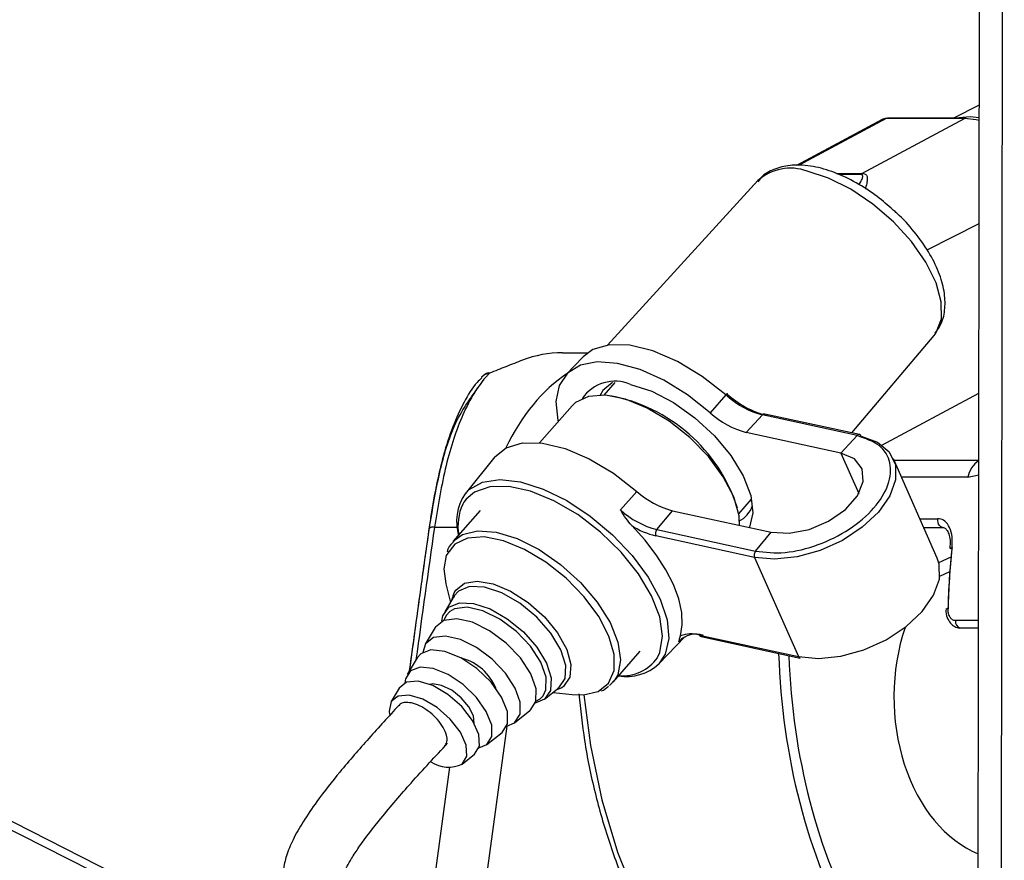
# Paper-space layout '3M DUO Surface Plate' of a CAD drawing. Header units: millimetres. Extents: x 10 to 10348, y 20 to 7979.
# Tile 92 of 117: x 8289 to 8343, y 3055 to 3102. Entities that reach past the tile are written whole.
import ezdxf

# ---------------------------------------------------------------- set-up
doc = ezdxf.new("R2010")
doc.units = ezdxf.units.MM

psp = doc.layouts.new('3M DUO Surface Plate')

# ---------------------------------------------------------------- linework, layer by layer
at = {"color": 8, "linetype": 'Continuous', "lineweight": 25}
for p, q in [((8304.601, 3048.774), (8039.235, 3183.234)), ((8343.257, 3026.546), (8343.453, 3172.309)), ((8336.903, 3096.366), (8332.046, 3093.764)), ((8334.154, 3093.325), (8335.568, 3093.325)), ((8335.479, 3093.272), (8334.268, 3093.272)), ((8339.171, 3089.097), (8342.057, 3090.557)), ((8336.675, 3078.287), (8342.045, 3081.164)), ((8328.104, 3081.004), (8328.035, 3081.063)), ((8334.397, 3077.838), (8335.389, 3075.592)), ((8337.343, 3077.45), (8342.04, 3077.45)), ((8341.438, 3076.497), (8337.763, 3076.497)), ((8341.438, 3076.497), (8342.039, 3076.639)), ((8329.474, 3075.2), (8329.35, 3075.172)), ((8338.774, 3074.206), (8339.779, 3074.206)), ((8311.887, 3073.728), (8313.146, 3073.728)), ((8339.828, 3071.772), (8340.505, 3072.091)), ((8342.028, 3068.557), (8340.749, 3068.557)), ((8325.428, 3067.376), (8325.638, 3067.597)), ((8319.041, 3064.917), (8318.937, 3064.844)), ((8317.512, 3064.094), (8317.746, 3064.233)), ((8317.746, 3064.233), (8317.906, 3064.397)), ((8315.908, 3062.708), (8314.609, 3053.217)), ((8311.922, 3054.434), (8312.743, 3060.434))]:
    psp.add_line(p, q, dxfattribs=at)
at = {"color": 7, "linetype": 'Continuous', "lineweight": 25}
for p, q in [((8302.994, 3050.073), (8040.175, 3183.243)), ((8341.975, 3028.942), (8342.175, 3178.302)), ((8342.066, 3097.114), (8340.631, 3096.386)), ((8341.319, 3096.386), (8336.978, 3096.386)), ((8336.681, 3096.312), (8331.937, 3093.77)), ((8335.568, 3093.325), (8341.243, 3096.366)), ((8341.243, 3096.366), (8336.903, 3096.366)), ((8329.806, 3092.931), (8321.47, 3083.822)), ((8339.563, 3084.36), (8339.616, 3084.426)), ((8335.004, 3078.954), (8339.563, 3084.36)), ((8318.984, 3083.396), (8320.379, 3083.396)), ((8320.122, 3083.172), (8319.195, 3082.198)), ((8321.886, 3081.751), (8321.267, 3081.047)), ((8319.707, 3080.637), (8319.511, 3080.45)), ((8328.035, 3081.063), (8327.167, 3080.074)), ((8319.511, 3080.45), (8317.715, 3078.406)), ((8330.063, 3079.951), (8329.158, 3078.982)), ((8335.302, 3078.807), (8330.063, 3079.951)), ((8335.432, 3078.86), (8330.193, 3080.004)), ((8334.397, 3077.838), (8329.158, 3078.982)), ((8335.302, 3078.807), (8334.397, 3077.838)), ((8315.243, 3077.634), (8313.584, 3075.584)), ((8339.742, 3072.015), (8337.315, 3077.514)), ((8322.201, 3074.688), (8323.105, 3075.719)), ((8328.742, 3074.48), (8329.456, 3075.293)), ((8314.428, 3074.664), (8312.916, 3072.942)), ((8324.201, 3073.6), (8325.07, 3074.65)), ((8325.07, 3074.65), (8330.546, 3073.455)), ((8324.201, 3073.6), (8329.677, 3072.405)), ((8338.99, 3073.719), (8340.055, 3073.719)), ((8329.622, 3072.063), (8324.146, 3073.258)), ((8329.677, 3072.405), (8330.546, 3073.455)), ((8329.622, 3072.063), (8332.049, 3066.564)), ((8339.883, 3071.026), (8340.435, 3071.286)), ((8312.519, 3070.602), (8312.772, 3069.572)), ((8312.982, 3069.924), (8312.461, 3069.05)), ((8312.875, 3069.743), (8312.98, 3070.097)), ((8312.962, 3069.846), (8313.009, 3069.921)), ((8311.94, 3068.178), (8311.383, 3067.246)), ((8341.032, 3068.151), (8342.027, 3068.151)), ((8324.314, 3066.157), (8325.751, 3067.665)), ((8326.573, 3067.759), (8332.049, 3066.564)), ((8326.662, 3067.677), (8332.138, 3066.481)), ((8310.938, 3066.5), (8310.381, 3065.567)), ((8321.781, 3065.154), (8323.293, 3066.876)), ((8309.935, 3064.821), (8309.49, 3064.075)), ((8317.98, 3064.202), (8318.779, 3064.832)), ((8318.937, 3064.844), (8318.614, 3064.701)), ((8318.782, 3064.834), (8318.715, 3064.794)), ((8321.873, 3065.271), (8321.585, 3064.968)), ((8318.457, 3064.578), (8319.511, 3064.46)), ((8316.329, 3062.901), (8317.182, 3063.573)), ((8314.793, 3061.69), (8315.646, 3062.363)), ((8313.428, 3060.615), (8314.111, 3061.153))]:
    psp.add_line(p, q, dxfattribs=at)
at = {"color": 7, "linetype": 'Continuous', "lineweight": 25, "flags": 128}
for points in [[(8336.978, 3096.386), (8336.944, 3096.382), (8336.903, 3096.366)], [(8342.065, 3096.412), (8341.568, 3096.472), (8340.751, 3096.386)], [(8341.319, 3096.386), (8341.284, 3096.382), (8341.243, 3096.366)], [(8342.065, 3096.257), (8341.894, 3096.297), (8341.243, 3096.366)], [(8328.035, 3081.063), (8326.723, 3082.088), (8325.352, 3082.915), (8323.992, 3083.5), (8322.715, 3083.813), (8321.587, 3083.837), (8320.666, 3083.573), (8320.122, 3083.172)], [(8327.167, 3080.074), (8325.907, 3081.064), (8324.59, 3081.873), (8323.277, 3082.464), (8322.031, 3082.808), (8320.912, 3082.889), (8319.972, 3082.704), (8319.256, 3082.26), (8318.798, 3081.579), (8318.62, 3080.693), (8318.73, 3079.645), (8318.746, 3079.578)], [(8314.936, 3082.262), (8314.893, 3082.293), (8314.883, 3082.292)], [(8321.757, 3081.751), (8321.216, 3081.31), (8321.051, 3081.019)], [(8322.758, 3081.646), (8323.922, 3081.267), (8325.134, 3080.638), (8326.318, 3079.797), (8327.4, 3078.796), (8328.311, 3077.7), (8328.995, 3076.577), (8329.409, 3075.497), (8329.526, 3074.529), (8329.339, 3073.733), (8329.333, 3073.72)], [(8328.089, 3081.124), (8328.102, 3081.14), (8328.11, 3081.148), (8328.111, 3081.15), (8328.107, 3081.145), (8328.097, 3081.133), (8328.081, 3081.115), (8328.06, 3081.091), (8328.035, 3081.063)], [(8328.795, 3073.837), (8328.761, 3074.363), (8328.467, 3075.408), (8327.888, 3076.525), (8327.061, 3077.644), (8326.038, 3078.695), (8324.884, 3079.611), (8323.671, 3080.335), (8322.475, 3080.822), (8321.371, 3081.041), (8320.429, 3080.977), (8319.707, 3080.637)], [(8315.243, 3077.634), (8315.863, 3078.135), (8316.763, 3078.403), (8317.869, 3078.387), (8319.122, 3078.089), (8320.459, 3077.523), (8321.81, 3076.719), (8323.105, 3075.719)], [(8335.521, 3078.778), (8336.432, 3078.442), (8337.08, 3077.901), (8337.421, 3077.191), (8337.432, 3076.36), (8337.111, 3075.465), (8336.48, 3074.567), (8335.584, 3073.727), (8334.482, 3073.002), (8333.25, 3072.443), (8331.971, 3072.086), (8330.734, 3071.956), (8329.622, 3072.063)], [(8330.546, 3073.455), (8331.535, 3073.396), (8332.637, 3073.609), (8333.719, 3074.068), (8334.65, 3074.717), (8335.319, 3075.478), (8335.644, 3076.26), (8335.587, 3076.968), (8335.154, 3077.516), (8334.397, 3077.838)], [(8324.245, 3066.508), (8324.381, 3066.797), (8324.53, 3067.697), (8324.372, 3068.762), (8323.918, 3069.935), (8323.191, 3071.154), (8322.23, 3072.351), (8321.088, 3073.464), (8319.826, 3074.431), (8318.511, 3075.201), (8317.216, 3075.732), (8316.009, 3075.996), (8314.956, 3075.977), (8314.113, 3075.678), (8313.647, 3075.278)], [(8325.511, 3067.719), (8325.619, 3068.327), (8325.591, 3069.014), (8325.428, 3069.763), (8325.133, 3070.558), (8324.714, 3071.38), (8324.18, 3072.211), (8323.543, 3073.031), (8322.818, 3073.821)], [(8312.548, 3072.158), (8312.415, 3071.42), (8312.519, 3070.602)], [(8332.049, 3066.564), (8333.161, 3066.457), (8334.399, 3066.587), (8335.677, 3066.943), (8336.909, 3067.503), (8338.011, 3068.228), (8338.908, 3069.068), (8339.538, 3069.966), (8339.859, 3070.861), (8339.848, 3071.692), (8339.742, 3072.015)], [(8312.305, 3068.523), (8312.359, 3068.819), (8312.686, 3069.308)], [(8312.686, 3069.308), (8313.273, 3069.548), (8314.061, 3069.515), (8314.975, 3069.211), (8315.923, 3068.667), (8316.814, 3067.937), (8317.56, 3067.09), (8318.089, 3066.211), (8318.347, 3065.386), (8318.311, 3064.695), (8317.984, 3064.205), (8317.476, 3063.979)], [(8317.906, 3064.397), (8318.065, 3064.726), (8318.077, 3065.428), (8317.782, 3066.261), (8317.212, 3067.137), (8316.427, 3067.96), (8315.514, 3068.64), (8314.571, 3069.105), (8313.7, 3069.303), (8312.997, 3069.213), (8312.737, 3069.066)], [(8340.22, 3069.198), (8340.218, 3069.2), (8340.218, 3069.2)], [(8317.186, 3063.576), (8317.506, 3064.072), (8317.519, 3064.776), (8317.222, 3065.612), (8316.65, 3066.491), (8315.862, 3067.317), (8314.946, 3068), (8314, 3068.466), (8313.126, 3068.665), (8312.42, 3068.575), (8311.957, 3068.206), (8311.94, 3068.178)], [(8315.908, 3062.708), (8316.333, 3062.904), (8316.635, 3063.371), (8316.646, 3064.035), (8316.367, 3064.825), (8315.827, 3065.654), (8315.084, 3066.433), (8314.219, 3067.077), (8313.326, 3067.517), (8312.502, 3067.705), (8311.836, 3067.62), (8311.399, 3067.272), (8311.246, 3066.798)], [(8315.65, 3062.366), (8315.946, 3062.841), (8315.933, 3063.522), (8315.613, 3064.326), (8315.025, 3065.156), (8314.24, 3065.912), (8313.353, 3066.503), (8312.47, 3066.858), (8311.698, 3066.933), (8311.13, 3066.72), (8310.938, 3066.5)], [(8314.356, 3061.506), (8314.797, 3061.693), (8315.074, 3062.139), (8315.062, 3062.777), (8314.762, 3063.53), (8314.211, 3064.308), (8313.476, 3065.017), (8312.644, 3065.57), (8311.817, 3065.903), (8311.093, 3065.973), (8310.561, 3065.774), (8310.284, 3065.328), (8310.254, 3065.11)], [(8314.114, 3061.155), (8314.383, 3061.608), (8314.345, 3062.26), (8314.005, 3063.024), (8313.409, 3063.796), (8312.638, 3064.473), (8311.795, 3064.962), (8310.995, 3065.197), (8310.345, 3065.148), (8309.935, 3064.821)], [(8314.098, 3062.864), (8314.049, 3063.278), (8313.796, 3063.787), (8313.373, 3064.287), (8312.845, 3064.704), (8312.29, 3064.972), (8311.796, 3065.052), (8311.634, 3065.028)], [(8313.432, 3060.617), (8313.685, 3061.044), (8313.649, 3061.66), (8313.329, 3062.38), (8312.767, 3063.109), (8312.039, 3063.746), (8311.244, 3064.208), (8310.489, 3064.43), (8309.877, 3064.383), (8309.489, 3064.074), (8309.378, 3063.543), (8309.401, 3063.359)], [(8319.511, 3064.46), (8320.139, 3064.442), (8320.944, 3064.635)]]:
    psp.add_lwpolyline(points, dxfattribs=at)
at = {"color": 8, "linetype": 'Continuous', "lineweight": 25, "flags": 128}
for points in [[(8339.616, 3084.426), (8339.687, 3084.527), (8339.969, 3085.278), (8339.964, 3086.21), (8339.674, 3087.272), (8339.114, 3088.406), (8338.313, 3089.552), (8337.316, 3090.648), (8336.176, 3091.634), (8334.954, 3092.458), (8333.716, 3093.075), (8332.53, 3093.452)], [(8313.584, 3075.584), (8313.806, 3075.814), (8314.548, 3076.225), (8315.513, 3076.369), (8316.652, 3076.241), (8317.91, 3075.846), (8319.221, 3075.204), (8320.522, 3074.348), (8321.746, 3073.32), (8322.833, 3072.173), (8323.727, 3070.962), (8324.384, 3069.75), (8324.771, 3068.597), (8324.868, 3067.561), (8324.671, 3066.693), (8324.314, 3066.157)], [(8313.647, 3075.278), (8313.527, 3075.115), (8313.46, 3075.004)], [(8340.051, 3073.719), (8339.998, 3073.727), (8339.928, 3073.762), (8339.866, 3073.821), (8339.817, 3073.902), (8339.786, 3073.997), (8339.772, 3074.101), (8339.779, 3074.206)], [(8312.944, 3072.973), (8313.442, 3073.333), (8314.28, 3073.537), (8315.311, 3073.459), (8316.47, 3073.103), (8317.685, 3072.493), (8318.878, 3071.666), (8319.975, 3070.675), (8320.907, 3069.582), (8321.615, 3068.455), (8322.056, 3067.365), (8322.2, 3066.381), (8322.04, 3065.565), (8321.873, 3065.271)], [(8320.944, 3064.635), (8320.957, 3064.641), (8321.535, 3065.102), (8321.837, 3065.797), (8321.845, 3066.681), (8321.558, 3067.7), (8320.993, 3068.79), (8320.187, 3069.881), (8319.19, 3070.905), (8318.064, 3071.799), (8316.881, 3072.505), (8315.714, 3072.98), (8314.638, 3073.193), (8313.719, 3073.131), (8313.016, 3072.799), (8313.016, 3072.799)], [(8313.016, 3072.799), (8312.572, 3072.216), (8312.548, 3072.158)], [(8340.441, 3072.58), (8340.441, 3072.581), (8340.45, 3072.589), (8340.473, 3072.595), (8340.51, 3072.6), (8340.56, 3072.601)], [(8312.98, 3070.097), (8313.067, 3070.248), (8313.547, 3070.631), (8314.259, 3070.752), (8315.139, 3070.602), (8316.11, 3070.194), (8317.086, 3069.563), (8317.978, 3068.766), (8318.709, 3067.874), (8319.214, 3066.966), (8319.447, 3066.122), (8319.387, 3065.418), (8319.041, 3064.917), (8319.041, 3064.917)], [(8318.783, 3064.835), (8319.127, 3065.349), (8319.165, 3066.075), (8318.893, 3066.942), (8318.338, 3067.865), (8317.555, 3068.754), (8316.619, 3069.522), (8315.623, 3070.093), (8314.663, 3070.411), (8313.835, 3070.447), (8313.219, 3070.195), (8312.982, 3069.924)], [(8312.737, 3069.066), (8312.536, 3068.846), (8312.414, 3068.573)], [(8320.172, 3064.445), (8320.534, 3061.651), (8321.167, 3058.633), (8322.036, 3055.734), (8323.13, 3052.991), (8324.434, 3050.44), (8325.933, 3048.111), (8327.607, 3046.036), (8329.435, 3044.239), (8331.395, 3042.744), (8332.656, 3041.981)]]:
    psp.add_lwpolyline(points, dxfattribs=at)
at = {"color": 8, "linetype": 'Continuous', "lineweight": 25}
for centre, radius, start, end in [((8331.594, 3090.96), 2.662, 69.4205, 132.2067), ((8315.042, 3081.53), 0.739, 98.2236, 137.4122), ((8330.174, 3079.865), 0.141, 82.0143, 142.0025), ((8335.413, 3078.721), 0.141, 82.0143, 142.0025), ((8342.835, 3076.257), 1.417, 124.133, 170.2621), ((8311.81, 3073.31), 0.425, 79.6285, 121.212), ((8340.307, 3068.64), 0.567, 87.1505, 99.0376), ((8341.111, 3068.508), 0.366, 172.1664, 257.4705), ((8326.697, 3067.804), 0.132, 199.8304, 254.5543), ((8322.324, 3067.853), 2.346, 264.5313, 324.995)]:
    psp.add_arc(centre, radius, start, end, dxfattribs=at)
at = {"color": 7, "linetype": 'Continuous', "lineweight": 25}
for centre, radius, start, end in [((8336.009, 3092.503), 0.934, 118.2254, 124.5781), ((8318.982, 3077.215), 6.182, 89.9857, 111.0192), ((8315.236, 3081.356), 1, 110.6692, 137.0244), ((8321.899, 3079.592), 2.226, 67.307, 145.4719), ((8331.603, 3084.933), 5.182, 227.2961, 255.2314), ((8319.968, 3072.03), 9.133, 17.736, 79.6643), ((8331.272, 3084.552), 4.757, 228.2348, 255.275), ((8330.358, 3083.532), 4.705, 227.2961, 255.2314), ((8335.397, 3078.733), 0.132, 19.8304, 74.5543), ((8326.261, 3079.18), 4.684, 227.6485, 255.2732), ((8315.972, 3074.023), 2.854, 146.8278, 196.1474), ((8316.023, 3073.801), 2.831, 154.8557, 190.0707), ((8325.413, 3078.213), 4.769, 227.6485, 255.2732), ((8328.154, 3075.372), 1.426, 294.4616, 342.2311), ((8325.177, 3077.544), 4.408, 237.6407, 256.4688), ((8324.477, 3073.38), 0.353, 141.4391, 200.2227), ((8329.953, 3072.185), 0.353, 141.4391, 200.2227), ((8340.559, 3072.71), 0.175, 227.6753, 267.5132), ((8326.362, 3066.58), 1.227, 69.4736, 139.5573), ((8326.107, 3066.031), 1.79, 74.9061, 109.4455), ((8312.659, 3063.711), 2.863, 22.4201, 74.9795), ((8332.173, 3066.608), 0.132, 199.8304, 254.5543), ((8322.513, 3068.153), 2.689, 260.8039, 312.0656), ((8312.669, 3062.229), 1.783, 236.9403, 295.3096)]:
    psp.add_arc(centre, radius, start, end, dxfattribs=at)
for centre, major_axis, ratio, start_param, end_param in [((8337.146, 3095.427), (-0.459, 0.889), 0.664219, 5.952986, 6.293456), ((8359.515, 3068.091), (-0.223, 27.6), 0.695467, 1.403488, 1.525441), ((8359.802, 3068.094), (-0.223, 28), 0.695633, 1.403565, 1.525518), ((8343.882, 3064.377), (0.078, 9.1), 0.718698, 1.145056, 2.863416)]:
    psp.add_ellipse(centre, major_axis=major_axis, ratio=ratio, start_param=start_param, end_param=end_param, dxfattribs=at)
at = {"color": 8, "linetype": 'Continuous', "lineweight": 25}
for centre, major_axis, ratio, start_param, end_param in [((8322.894, 3071.396), (-0.062, 12), 0.707093, 0.437913, 0.971363), ((8333.793, 3071.9), (27.398, 193.11), 0.112522, 1.577296, 1.615348), ((8351.056, 3068.094), (0.238, 27.999), 0.718532, 1.625284, 2.229433), ((8351.334, 3068.091), (0.238, 27.599), 0.718698, 1.630471, 2.229526)]:
    psp.add_ellipse(centre, major_axis=major_axis, ratio=ratio, start_param=start_param, end_param=end_param, dxfattribs=at)
at = {"color": 7, "linetype": 'Continuous', "lineweight": 25}
for points, knots in [([(8336.978, 3096.386), (8336.888, 3096.381), (8336.771, 3096.376), (8336.683, 3096.304), (8336.662, 3096.287)], [0, 0, 0, 0, 0.768144, 1, 1, 1, 1]), ([(8337.298, 3091.303), (8337.009, 3091.558), (8336.363, 3092.129), (8335.251, 3092.839), (8334.042, 3093.416), (8332.841, 3093.76), (8331.742, 3093.837), (8330.807, 3093.634), (8330.14, 3093.308), (8329.889, 3092.977), (8329.808, 3092.871)], [0, 0, 0, 0, 0.115282, 0.25801, 0.401842, 0.54794, 0.697334, 0.82463, 0.943748, 1, 1, 1, 1]), ([(8339.615, 3084.475), (8339.741, 3084.648), (8340.038, 3085.055), (8340.195, 3085.869), (8340.151, 3086.824), (8339.845, 3087.877), (8339.287, 3088.993), (8338.489, 3090.096), (8337.803, 3090.884), (8337.367, 3091.245), (8337.298, 3091.303)], [0, 0, 0, 0, 0.09687, 0.226908, 0.362828, 0.509943, 0.664065, 0.818145, 0.971014, 1, 1, 1, 1]), ([(8316.765, 3082.985), (8316.47, 3082.87), (8315.922, 3082.656), (8315.247, 3082.386), (8314.936, 3082.262)], [0, 0, 0, 0, 0.538139, 1, 1, 1, 1]), ([(8314.936, 3082.262), (8314.899, 3082.223), (8314.344, 3081.645), (8313.447, 3080.168), (8312.475, 3077.25), (8312.083, 3074.905), (8311.887, 3073.728)], [0, 0, 0, 0, 0.0246771, 0.3674773, 0.6824953, 1, 1, 1, 1]), ([(8314.52, 3082.013), (8314.428, 3081.927), (8314.044, 3081.563), (8313.505, 3080.666), (8312.885, 3079.332), (8312.401, 3077.816), (8312.013, 3076.189), (8311.752, 3074.813), (8311.634, 3073.938), (8311.598, 3073.666)], [0, 0, 0, 0, 0.05493, 0.231867, 0.418359, 0.602254, 0.759643, 0.925428, 1, 1, 1, 1]), ([(8311.606, 3073.644), (8311.785, 3074.722), (8312.146, 3076.881), (8313.002, 3079.672), (8313.851, 3080.837), (8314.31, 3081.467)], [0, 0, 0, 0, 0.313753, 0.62866, 1, 1, 1, 1]), ([(8329.677, 3072.405), (8330.207, 3072.346), (8331.267, 3072.23), (8333.158, 3072.699), (8334.917, 3073.576), (8336.314, 3074.771), (8337.128, 3076.093), (8337.229, 3077.332), (8336.638, 3078.343), (8335.747, 3078.653), (8335.302, 3078.807)], [0, 0, 0, 0, 0.125, 0.25, 0.375, 0.5, 0.625, 0.75, 0.875, 1, 1, 1, 1]), ([(8322.818, 3073.821), (8322.709, 3073.95), (8322.481, 3074.222), (8322.302, 3074.529), (8322.202, 3074.686), (8322.201, 3074.688)], [0, 0, 0, 0, 0.472391, 0.991344, 1, 1, 1, 1]), ([(8340.56, 3072.601), (8340.569, 3072.803), (8340.587, 3073.205), (8340.443, 3073.729), (8340.19, 3074.087), (8339.938, 3074.201), (8339.801, 3074.205), (8339.779, 3074.206)], [0, 0, 0, 0, 0.256919, 0.513405, 0.754499, 0.960356, 1, 1, 1, 1]), ([(8311.59, 3073.673), (8311.445, 3072.646), (8311.074, 3070.01), (8310.717, 3067.374), (8310.499, 3065.765)], [0, 0, 0, 0, 0.389746, 1, 1, 1, 1]), ([(8340.052, 3073.714), (8340.078, 3073.713), (8340.144, 3073.711), (8340.255, 3073.619), (8340.387, 3073.368), (8340.464, 3073.012), (8340.447, 3072.728), (8340.438, 3072.58)], [0, 0, 0, 0, 0.1383545, 0.3468253, 0.5459863, 0.7621827, 1, 1, 1, 1]), ([(8312.979, 3072.955), (8312.85, 3072.836), (8312.67, 3072.669), (8312.61, 3072.426), (8312.593, 3072.356)], [0, 0, 0, 0, 0.713871, 1, 1, 1, 1]), ([(8340.228, 3069.2), (8340.224, 3069.146), (8340.213, 3068.949), (8340.308, 3068.644), (8340.506, 3068.353), (8340.758, 3068.194), (8340.963, 3068.133), (8341.066, 3068.157), (8341.081, 3068.16)], [0, 0, 0, 0, 0.10028, 0.368508, 0.591266, 0.786299, 0.968115, 1, 1, 1, 1]), ([(8340.749, 3068.557), (8340.728, 3068.559), (8340.658, 3068.564), (8340.541, 3068.626), (8340.424, 3068.772), (8340.345, 3068.975), (8340.338, 3069.129), (8340.335, 3069.206)], [0, 0, 0, 0, 0.092764, 0.303377, 0.529018, 0.764291, 1, 1, 1, 1]), ([(8325.428, 3067.376), (8325.428, 3067.377), (8325.441, 3067.416), (8325.452, 3067.491), (8325.492, 3067.645), (8325.511, 3067.719)], [0, 0, 0, 0, 0.008656, 0.527609, 1, 1, 1, 1]), ([(8321.12, 3064.669), (8321.124, 3064.67), (8321.289, 3064.715), (8321.415, 3064.82), (8321.537, 3064.923)], [0, 0, 0, 0, 0.025961, 1, 1, 1, 1]), ([(8319.888, 3064.5), (8319.98, 3063.634), (8320.177, 3061.786), (8320.751, 3059.031), (8321.543, 3056.259), (8322.548, 3053.621), (8323.748, 3051.144), (8325.133, 3048.857), (8326.688, 3046.79), (8328.393, 3044.956), (8330.239, 3043.416), (8331.598, 3042.449), (8332.357, 3042.089), (8332.435, 3042.052)], [0, 0, 0, 0, 0.088076, 0.188117, 0.288192, 0.388306, 0.48846, 0.588642, 0.688816, 0.78893, 0.888906, 0.988651, 1, 1, 1, 1]), ([(8309.911, 3063.855), (8309.36, 3063.255), (8308.278, 3062.076), (8306.744, 3060.31), (8305.519, 3058.76), (8304.64, 3057.486), (8304.053, 3056.464), (8303.676, 3055.555), (8303.468, 3054.613), (8303.541, 3053.659), (8304.035, 3052.721), (8304.667, 3052.172), (8305.476, 3051.822), (8306.735, 3051.442), (8308.248, 3051.303), (8309.544, 3051.418), (8310.035, 3051.465), (8310.727, 3051.263), (8311.654, 3051.071), (8312.215, 3050.805), (8312.601, 3050.52), (8312.954, 3050.05), (8313.162, 3049.312), (8313.18, 3048.808), (8313.191, 3048.524)], [0, 0, 0, 0, 0.078657, 0.154625, 0.216569, 0.25594, 0.288853, 0.317898, 0.344465, 0.385221, 0.416072, 0.454405, 0.502261, 0.562058, 0.628033, 0.692323, 0.754407, 0.814575, 0.870189, 0.896149, 0.922757, 0.955881, 0.975204, 1, 1, 1, 1]), ([(8312.446, 3061.589), (8312.501, 3061.668), (8312.613, 3061.829), (8312.577, 3062.208), (8312.396, 3062.639), (8312.079, 3063.079), (8311.657, 3063.481), (8311.187, 3063.799), (8310.713, 3063.995), (8310.298, 3064.046), (8310.022, 3063.987), (8309.946, 3063.873), (8309.926, 3063.842)], [0, 0, 0, 0, 0.104236, 0.21277, 0.31722, 0.426014, 0.530103, 0.638184, 0.74417, 0.850689, 0.959275, 1, 1, 1, 1]), ([(8306.934, 3054.649), (8306.938, 3054.667), (8306.95, 3054.708), (8306.994, 3054.814), (8307.096, 3055.033), (8307.331, 3055.447), (8307.943, 3056.366), (8309.065, 3057.799), (8310.707, 3059.719), (8311.945, 3061.045), (8312.622, 3061.771)], [0, 0, 0, 0, 0.011179, 0.026743, 0.046017, 0.099513, 0.175961, 0.384856, 0.663568, 1, 1, 1, 1])]:
    psp.add_open_spline(points, degree=3, knots=knots, dxfattribs=at)
at = {"color": 8, "linetype": 'Continuous', "lineweight": 25}
for points, knots in [([(8335.404, 3092.707), (8335.426, 3092.743), (8335.494, 3092.851), (8335.577, 3093.011), (8335.627, 3093.156), (8335.601, 3093.237), (8335.552, 3093.267), (8335.499, 3093.27), (8335.479, 3093.272)], [0, 0, 0, 0, 0.149129, 0.449679, 0.733248, 0.851188, 0.945254, 1, 1, 1, 1]), ([(8335.568, 3093.325), (8335.596, 3093.324), (8335.669, 3093.322), (8335.757, 3093.292), (8335.846, 3093.212), (8335.874, 3093.065), (8335.846, 3092.823), (8335.801, 3092.629), (8335.758, 3092.491), (8335.754, 3092.478)], [0, 0, 0, 0, 0.0503265, 0.132889, 0.2285933, 0.4407293, 0.6547103, 0.9678036, 1, 1, 1, 1]), ([(8310.514, 3065.79), (8310.757, 3067.57), (8311.116, 3070.188), (8311.487, 3072.806), (8311.606, 3073.644)], [0, 0, 0, 0, 0.680012, 1, 1, 1, 1])]:
    psp.add_open_spline(points, degree=3, knots=knots, dxfattribs=at)

doc.saveas('drawing.dxf')
